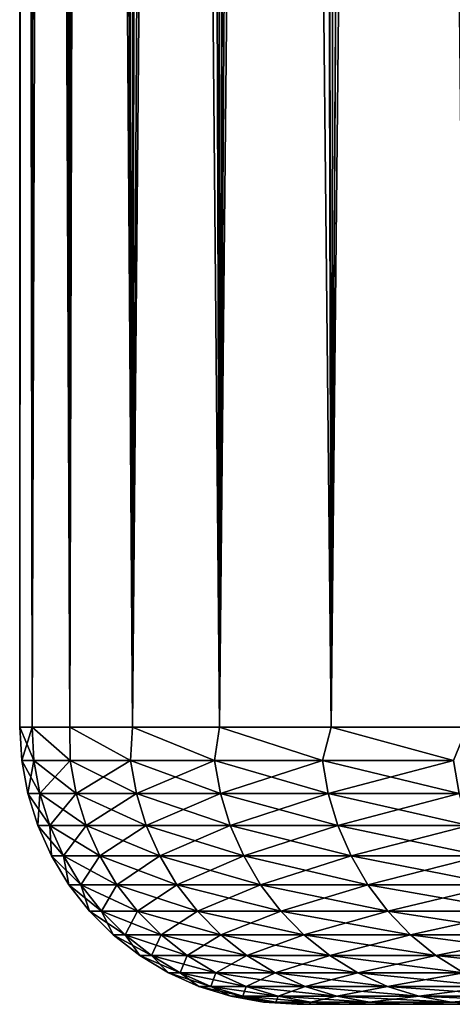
# Model space of a CAD drawing. Header units: metres. Extents: x -105 to 105, y -72 to 59.
# Tile 233 of 256: x -23 to -21.75, y -46.6 to -43.76. Entities that reach past the tile are written whole.
import ezdxf

# ---------------------------------------------------------------- set-up
doc = ezdxf.new("R2010")
doc.units = ezdxf.units.M
doc.layers.add('solid_509431_AD150_SW0001', color=7, linetype='CONTINUOUS')

msp = doc.modelspace()

# ---------------------------------------------------------------- linework, layer by layer
at = {"layer": 'solid_509431_AD150_SW0001'}
for points in [[(-21.811831, -17.51713, -13.546851), (-21.687664, -17.164268, -13.908018), (-21.709316, -45.799999, -13.846418)], [(-21.811831, -17.51713, -13.546851), (-21.709316, -45.799999, -13.846418), (-22.101099, -45.799999, -12.617217)], [(-21.930765, -17.856762, -13.181198), (-21.811831, -17.51713, -13.546851), (-22.101099, -45.799999, -12.617217)], [(-22.044149, -18.183224, -12.811666), (-21.930765, -17.856762, -13.181198), (-22.101099, -45.799999, -12.617217)], [(-22.151781, -18.496555, -12.438587), (-22.044149, -18.183224, -12.811666), (-22.101099, -45.799999, -12.617217)], [(-22.151781, -18.496555, -12.438587), (-22.101099, -45.799999, -12.617217), (-22.423342, -45.799999, -11.367982)], [(-22.253414, -18.796906, -12.062535), (-22.151781, -18.496555, -12.438587), (-22.423342, -45.799999, -11.367982)], [(-22.348892, -19.084425, -11.68388), (-22.253414, -18.796906, -12.062535), (-22.423342, -45.799999, -11.367982)], [(-22.438086, -19.359228, -11.302949), (-22.348892, -19.084425, -11.68388), (-22.423342, -45.799999, -11.367982)], [(-22.438086, -19.359228, -11.302949), (-22.423342, -45.799999, -11.367982), (-22.675034, -45.799999, -10.102643)], [(-22.520872, -19.621613, -10.920149), (-22.438086, -19.359228, -11.302949), (-22.675034, -45.799999, -10.102643)], [(-22.666981, -20.109926, -10.149743), (-22.520872, -19.621613, -10.920149), (-22.675034, -45.799999, -10.102643)], [(-22.786806, -20.55142, -9.37434), (-22.666981, -20.109926, -10.149743), (-22.675034, -45.799999, -10.102643)], [(-22.880114, -20.948069, -8.595297), (-22.786806, -20.55142, -9.37434), (-22.855381, -45.799999, -8.825183)], [(-22.786806, -20.55142, -9.37434), (-22.675034, -45.799999, -10.102643), (-22.855381, -45.799999, -8.825183)], [(-22.880114, -20.948069, -8.595297), (-22.855381, -45.799999, -8.825183), (-22.963818, -45.799999, -7.53962)], [(-22.946758, -21.301571, -7.814059), (-22.880114, -20.948069, -8.595297), (-22.963818, -45.799999, -7.53962)], [(-22.9867, -21.613493, -7.032074), (-22.946758, -21.301571, -7.814059), (-22.963818, -45.799999, -7.53962)], [(-22.9867, -21.613493, -7.032074), (-22.963818, -45.799999, -7.53962), (-23, -45.799999, -6.25)], [(-23, -21.885468, -6.25), (-22.9867, -21.613493, -7.032074), (-23, -45.799999, -6.25)], [(-22.963818, -45.799999, -4.96038), (-23, -21.885468, -6.25), (-23, -45.799999, -6.25)], [(-22.989939, -22.09078, -5.569771), (-23, -21.885468, -6.25), (-22.963818, -45.799999, -4.96038)], [(-22.9596, -22.268459, -4.887378), (-22.989939, -22.09078, -5.569771), (-22.963818, -45.799999, -4.96038)], [(-22.9596, -22.268459, -4.887378), (-22.963818, -45.799999, -4.96038), (-22.855381, -45.799999, -3.674817)], [(-22.908758, -22.418867, -4.203347), (-22.9596, -22.268459, -4.887378), (-22.855381, -45.799999, -3.674817)], [(-22.837242, -22.542274, -3.518625), (-22.908758, -22.418867, -4.203347), (-22.855381, -45.799999, -3.674817)], [(-22.837242, -22.542274, -3.518625), (-22.855381, -45.799999, -3.674817), (-22.675034, -45.799999, -2.397357)], [(-22.744905, -22.638975, -2.833962), (-22.837242, -22.542274, -3.518625), (-22.675034, -45.799999, -2.397357)], [(-22.631456, -22.709326, -2.149121), (-22.744905, -22.638975, -2.833962), (-22.675034, -45.799999, -2.397357)], [(-21.729317, -22.667839, 1.289017), (-21.956457, -22.729094, 0.599381), (-21.709316, -45.799999, 1.346418)], [(-22.631456, -22.709326, -2.149121), (-22.675034, -45.799999, -2.397357), (-22.423342, -45.799999, -1.132019)], [(-22.496437, -22.75355, -1.463524), (-22.631456, -22.709326, -2.149121), (-22.423342, -45.799999, -1.132019)], [(-21.956457, -22.729094, 0.599381), (-22.159554, -22.763596, -0.0893), (-22.101099, -45.799999, 0.117217)], [(-21.956457, -22.729094, 0.599381), (-22.101099, -45.799999, 0.117217), (-21.709316, -45.799999, 1.346418)], [(-22.339329, -22.771675, -0.776938), (-22.496437, -22.75355, -1.463524), (-22.423342, -45.799999, -1.132019)], [(-22.339329, -22.771675, -0.776938), (-22.423342, -45.799999, -1.132019), (-22.101099, -45.799999, 0.117217)], [(-22.159554, -22.763596, -0.0893), (-22.339329, -22.771675, -0.776938), (-22.101099, -45.799999, 0.117217)], [(-22.994167, -45.896431, -6.25), (-23, -45.799999, -6.25), (-22.963818, -45.799999, -7.53962)], [(-22.959251, -45.896431, -4.983303), (-22.963818, -45.799999, -4.96038), (-23, -45.799999, -6.25)], [(-22.959251, -45.896431, -4.983303), (-23, -45.799999, -6.25), (-22.994167, -45.896431, -6.25)], [(-22.994167, -45.896431, -6.25), (-22.963818, -45.799999, -7.53962), (-22.959251, -45.896431, -7.516697)], [(-22.854609, -45.896431, -8.779548), (-22.963818, -45.799999, -7.53962), (-22.855381, -45.799999, -8.825183)], [(-22.959251, -45.896431, -7.516697), (-22.963818, -45.799999, -7.53962), (-22.854609, -45.896431, -8.779548)], [(-22.854609, -45.896431, -3.720453), (-22.855381, -45.799999, -3.674817), (-22.963818, -45.799999, -4.96038)], [(-22.854609, -45.896431, -3.720453), (-22.963818, -45.799999, -4.96038), (-22.959251, -45.896431, -4.983303)], [(-22.680557, -45.896431, -10.034716), (-22.855381, -45.799999, -8.825183), (-22.675034, -45.799999, -10.102643)], [(-22.854609, -45.896431, -8.779548), (-22.855381, -45.799999, -8.825183), (-22.680557, -45.896431, -10.034716)], [(-22.680557, -45.896431, -2.465285), (-22.675034, -45.799999, -2.397357), (-22.855381, -45.799999, -3.674817)], [(-22.680557, -45.896431, -2.465285), (-22.855381, -45.799999, -3.674817), (-22.854609, -45.896431, -3.720453)], [(-22.680557, -45.896431, -10.034716), (-22.675034, -45.799999, -10.102643), (-22.437626, -45.896431, -11.27839)], [(-22.437626, -45.896431, -1.22161), (-22.675034, -45.799999, -2.397357), (-22.680557, -45.896431, -2.465285)], [(-22.437626, -45.896431, -11.27839), (-22.675034, -45.799999, -10.102643), (-22.423342, -45.799999, -11.367982)], [(-22.437626, -45.896431, -1.22161), (-22.423342, -45.799999, -1.132019), (-22.675034, -45.799999, -2.397357)], [(-22.437626, -45.896431, -11.27839), (-22.423342, -45.799999, -11.367982), (-22.126551, -45.896431, -12.506792)], [(-22.126551, -45.896431, 0.006793), (-22.423342, -45.799999, -1.132019), (-22.437626, -45.896431, -1.22161)], [(-22.126551, -45.896431, -12.506792), (-22.423342, -45.799999, -11.367982), (-22.101099, -45.799999, -12.617217)], [(-22.126551, -45.896431, 0.006793), (-22.101099, -45.799999, 0.117217), (-22.423342, -45.799999, -1.132019)], [(-22.126551, -45.896431, -12.506792), (-22.101099, -45.799999, -12.617217), (-21.74828, -45.896431, -13.716194)], [(-21.74828, -45.896431, 1.216194), (-22.101099, -45.799999, 0.117217), (-22.126551, -45.896431, 0.006793)], [(-21.74828, -45.896431, -13.716194), (-22.101099, -45.799999, -12.617217), (-21.709316, -45.799999, -13.846418)], [(-21.74828, -45.896431, 1.216194), (-21.709316, -45.799999, 1.346418), (-22.101099, -45.799999, 0.117217)], [(-22.994167, -45.896431, -6.25), (-22.959251, -45.896431, -7.516697), (-22.97673, -45.991547, -6.25)], [(-22.941841, -45.991547, -4.984263), (-22.994167, -45.896431, -6.25), (-22.97673, -45.991547, -6.25)], [(-22.959251, -45.896431, -4.983303), (-22.994167, -45.896431, -6.25), (-22.941841, -45.991547, -4.984263)], [(-22.959251, -45.896431, -7.516697), (-22.941841, -45.991547, -7.515737), (-22.97673, -45.991547, -6.25)], [(-22.959251, -45.896431, -7.516697), (-22.854609, -45.896431, -8.779548), (-22.941841, -45.991547, -7.515737)], [(-22.959251, -45.896431, -4.983303), (-22.941841, -45.991547, -4.984263), (-22.837276, -45.991547, -3.722371)], [(-22.854609, -45.896431, -3.720453), (-22.959251, -45.896431, -4.983303), (-22.837276, -45.991547, -3.722371)], [(-22.854609, -45.896431, -8.779548), (-22.837276, -45.991547, -8.777629), (-22.941841, -45.991547, -7.515737)], [(-22.854609, -45.896431, -8.779548), (-22.680557, -45.896431, -10.034716), (-22.837276, -45.991547, -8.777629)], [(-22.854609, -45.896431, -3.720453), (-22.837276, -45.991547, -3.722371), (-22.663357, -45.991547, -2.468154)], [(-22.680557, -45.896431, -2.465285), (-22.854609, -45.896431, -3.720453), (-22.663357, -45.991547, -2.468154)], [(-22.680557, -45.896431, -10.034716), (-22.663357, -45.991547, -10.031845), (-22.837276, -45.991547, -8.777629)], [(-22.680557, -45.896431, -10.034716), (-22.437626, -45.896431, -11.27839), (-22.663357, -45.991547, -10.031845)], [(-22.680557, -45.896431, -2.465285), (-22.663357, -45.991547, -2.468154), (-22.42061, -45.991547, -1.225424)], [(-22.437626, -45.896431, -1.22161), (-22.680557, -45.896431, -2.465285), (-22.42061, -45.991547, -1.225424)], [(-22.437626, -45.896431, -11.27839), (-22.42061, -45.991547, -11.274576), (-22.663357, -45.991547, -10.031845)], [(-22.437626, -45.896431, -11.27839), (-22.126551, -45.896431, -12.506792), (-22.42061, -45.991547, -11.274576)], [(-22.437626, -45.896431, -1.22161), (-22.42061, -45.991547, -1.225424), (-22.109772, -45.991547, 0.002048)], [(-22.126551, -45.896431, 0.006793), (-22.437626, -45.896431, -1.22161), (-22.109772, -45.991547, 0.002048)], [(-22.126551, -45.896431, -12.506792), (-22.109772, -45.991547, -12.502048), (-22.42061, -45.991547, -11.274576)], [(-22.126551, -45.896431, -12.506792), (-21.74828, -45.896431, -13.716194), (-22.109772, -45.991547, -12.502048)], [(-22.126551, -45.896431, 0.006793), (-22.109772, -45.991547, 0.002048), (-21.731789, -45.991547, 1.210532)], [(-21.74828, -45.896431, 1.216194), (-22.126551, -45.896431, 0.006793), (-21.731789, -45.991547, 1.210532)], [(-21.74828, -45.896431, -13.716194), (-21.731789, -45.991547, -13.710532), (-22.109772, -45.991547, -12.502048)], [(-22.97673, -45.991547, -6.25), (-22.941841, -45.991547, -7.515737), (-22.947945, -46.083866, -6.25)], [(-22.913099, -46.083866, -4.985849), (-22.97673, -45.991547, -6.25), (-22.947945, -46.083866, -6.25)], [(-22.941841, -45.991547, -4.984263), (-22.97673, -45.991547, -6.25), (-22.913099, -46.083866, -4.985849)], [(-22.941841, -45.991547, -7.515737), (-22.913099, -46.083866, -7.514151), (-22.947945, -46.083866, -6.25)], [(-22.941841, -45.991547, -7.515737), (-22.837276, -45.991547, -8.777629), (-22.913099, -46.083866, -7.514151)], [(-22.941841, -45.991547, -4.984263), (-22.913099, -46.083866, -4.985849), (-22.808666, -46.083866, -3.725538)], [(-22.837276, -45.991547, -3.722371), (-22.941841, -45.991547, -4.984263), (-22.808666, -46.083866, -3.725538)], [(-22.837276, -45.991547, -8.777629), (-22.808666, -46.083866, -8.774463), (-22.913099, -46.083866, -7.514151)], [(-22.837276, -45.991547, -8.777629), (-22.663357, -45.991547, -10.031845), (-22.808666, -46.083866, -8.774463)], [(-22.837276, -45.991547, -3.722371), (-22.808666, -46.083866, -3.725538), (-22.634964, -46.083866, -2.472893)], [(-22.663357, -45.991547, -2.468154), (-22.837276, -45.991547, -3.722371), (-22.634964, -46.083866, -2.472893)], [(-22.663357, -45.991547, -10.031845), (-22.634964, -46.083866, -10.027107), (-22.808666, -46.083866, -8.774463)], [(-22.663357, -45.991547, -10.031845), (-22.42061, -45.991547, -11.274576), (-22.634964, -46.083866, -10.027107)], [(-22.663357, -45.991547, -2.468154), (-22.634964, -46.083866, -2.472893), (-22.392521, -46.083866, -1.231718)], [(-22.42061, -45.991547, -1.225424), (-22.663357, -45.991547, -2.468154), (-22.392521, -46.083866, -1.231718)], [(-22.42061, -45.991547, -11.274576), (-22.392521, -46.083866, -11.268282), (-22.634964, -46.083866, -10.027107)], [(-22.42061, -45.991547, -11.274576), (-22.109772, -45.991547, -12.502048), (-22.392521, -46.083866, -11.268282)], [(-22.42061, -45.991547, -1.225424), (-22.392521, -46.083866, -1.231718), (-22.082073, -46.083866, -0.005785)], [(-22.109772, -45.991547, 0.002048), (-22.42061, -45.991547, -1.225424), (-22.082073, -46.083866, -0.005785)], [(-22.109772, -45.991547, -12.502048), (-22.082073, -46.083866, -12.494215), (-22.392521, -46.083866, -11.268282)], [(-22.109772, -45.991547, -12.502048), (-21.731789, -45.991547, -13.710532), (-22.082073, -46.083866, -12.494215)], [(-22.109772, -45.991547, 0.002048), (-22.082073, -46.083866, -0.005785), (-21.704561, -46.083866, 1.201185)], [(-21.731789, -45.991547, 1.210532), (-22.109772, -45.991547, 0.002048), (-21.704561, -46.083866, 1.201185)], [(-21.731789, -45.991547, -13.710532), (-21.704561, -46.083866, -13.701185), (-22.082073, -46.083866, -12.494215)], [(-22.947945, -46.083866, -6.25), (-22.913099, -46.083866, -7.514151), (-22.90823, -46.172035, -6.25)], [(-22.873444, -46.172035, -4.988037), (-22.947945, -46.083866, -6.25), (-22.90823, -46.172035, -6.25)], [(-22.913099, -46.083866, -4.985849), (-22.947945, -46.083866, -6.25), (-22.873444, -46.172035, -4.988037)], [(-22.913099, -46.083866, -7.514151), (-22.873444, -46.172035, -7.511963), (-22.90823, -46.172035, -6.25)], [(-22.913099, -46.083866, -7.514151), (-22.808666, -46.083866, -8.774463), (-22.873444, -46.172035, -7.511963)], [(-22.913099, -46.083866, -4.985849), (-22.873444, -46.172035, -4.988037), (-22.769192, -46.172035, -3.729906)], [(-22.808666, -46.083866, -3.725538), (-22.913099, -46.083866, -4.985849), (-22.769192, -46.172035, -3.729906)], [(-22.808666, -46.083866, -8.774463), (-22.769192, -46.172035, -8.770094), (-22.873444, -46.172035, -7.511963)], [(-22.808666, -46.083866, -8.774463), (-22.634964, -46.083866, -10.027107), (-22.769192, -46.172035, -8.770094)], [(-22.808666, -46.083866, -3.725538), (-22.769192, -46.172035, -3.729906), (-22.595791, -46.172035, -2.479429)], [(-22.634964, -46.083866, -2.472893), (-22.808666, -46.083866, -3.725538), (-22.595791, -46.172035, -2.479429)], [(-22.634964, -46.083866, -10.027107), (-22.595791, -46.172035, -10.020571), (-22.769192, -46.172035, -8.770094)], [(-22.634964, -46.083866, -10.027107), (-22.392521, -46.083866, -11.268282), (-22.595791, -46.172035, -10.020571)], [(-22.634964, -46.083866, -2.472893), (-22.595791, -46.172035, -2.479429), (-22.353767, -46.172035, -1.240403)], [(-22.392521, -46.083866, -1.231718), (-22.634964, -46.083866, -2.472893), (-22.353767, -46.172035, -1.240403)], [(-22.392521, -46.083866, -11.268282), (-22.353767, -46.172035, -11.259597), (-22.595791, -46.172035, -10.020571)], [(-22.392521, -46.083866, -11.268282), (-22.082073, -46.083866, -12.494215), (-22.353767, -46.172035, -11.259597)], [(-22.392521, -46.083866, -1.231718), (-22.353767, -46.172035, -1.240403), (-22.043858, -46.172035, -0.016591)], [(-22.082073, -46.083866, -0.005785), (-22.392521, -46.083866, -1.231718), (-22.043858, -46.172035, -0.016591)], [(-22.082073, -46.083866, -12.494215), (-22.043858, -46.172035, -12.483409), (-22.353767, -46.172035, -11.259597)], [(-22.082073, -46.083866, -12.494215), (-21.704561, -46.083866, -13.701185), (-22.043858, -46.172035, -12.483409)], [(-22.082073, -46.083866, -0.005785), (-22.043858, -46.172035, -0.016591), (-21.667, -46.172035, 1.18829)], [(-21.704561, -46.083866, 1.201185), (-22.082073, -46.083866, -0.005785), (-21.667, -46.172035, 1.18829)], [(-21.704561, -46.083866, -13.701185), (-21.667, -46.172035, -13.688291), (-22.043858, -46.172035, -12.483409)], [(-22.90823, -46.172035, -6.25), (-22.873444, -46.172035, -7.511963), (-22.858168, -46.254768, -6.25)], [(-22.823458, -46.254768, -4.990795), (-22.90823, -46.172035, -6.25), (-22.858168, -46.254768, -6.25)], [(-22.873444, -46.172035, -4.988037), (-22.90823, -46.172035, -6.25), (-22.823458, -46.254768, -4.990795)], [(-22.873444, -46.172035, -7.511963), (-22.823458, -46.254768, -7.509205), (-22.858168, -46.254768, -6.25)], [(-22.873444, -46.172035, -7.511963), (-22.769192, -46.172035, -8.770094), (-22.823458, -46.254768, -7.509205)], [(-22.873444, -46.172035, -4.988037), (-22.823458, -46.254768, -4.990795), (-22.719433, -46.254768, -3.735414)], [(-22.769192, -46.172035, -3.729906), (-22.873444, -46.172035, -4.988037), (-22.719433, -46.254768, -3.735414)], [(-22.769192, -46.172035, -8.770094), (-22.719433, -46.254768, -8.764586), (-22.823458, -46.254768, -7.509205)], [(-22.769192, -46.172035, -8.770094), (-22.595791, -46.172035, -10.020571), (-22.719433, -46.254768, -8.764586)], [(-22.769192, -46.172035, -3.729906), (-22.719433, -46.254768, -3.735414), (-22.546412, -46.254768, -2.487669)], [(-22.595791, -46.172035, -2.479429), (-22.769192, -46.172035, -3.729906), (-22.546412, -46.254768, -2.487669)], [(-22.595791, -46.172035, -10.020571), (-22.546412, -46.254768, -10.012331), (-22.719433, -46.254768, -8.764586)], [(-22.595791, -46.172035, -10.020571), (-22.353767, -46.172035, -11.259597), (-22.546412, -46.254768, -10.012331)], [(-22.595791, -46.172035, -2.479429), (-22.546412, -46.254768, -2.487669), (-22.304916, -46.254768, -1.251351)], [(-22.353767, -46.172035, -1.240403), (-22.595791, -46.172035, -2.479429), (-22.304916, -46.254768, -1.251351)], [(-22.353767, -46.172035, -11.259597), (-22.304916, -46.254768, -11.248649), (-22.546412, -46.254768, -10.012331)], [(-22.353767, -46.172035, -11.259597), (-22.043858, -46.172035, -12.483409), (-22.304916, -46.254768, -11.248649)], [(-22.353767, -46.172035, -1.240403), (-22.304916, -46.254768, -1.251351), (-21.995684, -46.254768, -0.030213)], [(-22.043858, -46.172035, -0.016591), (-22.353767, -46.172035, -1.240403), (-21.995684, -46.254768, -0.030213)], [(-22.043858, -46.172035, -12.483409), (-21.995684, -46.254768, -12.469787), (-22.304916, -46.254768, -11.248649)], [(-22.043858, -46.172035, -12.483409), (-21.667, -46.172035, -13.688291), (-21.995684, -46.254768, -12.469787)], [(-22.043858, -46.172035, -0.016591), (-21.995684, -46.254768, -0.030213), (-21.619648, -46.254768, 1.172035)], [(-21.667, -46.172035, 1.18829), (-22.043858, -46.172035, -0.016591), (-21.619648, -46.254768, 1.172035)], [(-21.667, -46.172035, -13.688291), (-21.619648, -46.254768, -13.672035), (-21.995684, -46.254768, -12.469787)], [(-22.858168, -46.254768, -6.25), (-22.823458, -46.254768, -7.509205), (-22.798489, -46.33086, -6.25)], [(-22.763868, -46.33086, -4.994082), (-22.858168, -46.254768, -6.25), (-22.798489, -46.33086, -6.25)], [(-22.823458, -46.254768, -4.990795), (-22.858168, -46.254768, -6.25), (-22.763868, -46.33086, -4.994082)], [(-22.823458, -46.254768, -7.509205), (-22.763868, -46.33086, -7.505918), (-22.798489, -46.33086, -6.25)], [(-22.823458, -46.254768, -7.509205), (-22.719433, -46.254768, -8.764586), (-22.763868, -46.33086, -7.505918)], [(-22.823458, -46.254768, -4.990795), (-22.763868, -46.33086, -4.994082), (-22.660116, -46.33086, -3.741979)], [(-22.719433, -46.254768, -3.735414), (-22.823458, -46.254768, -4.990795), (-22.660116, -46.33086, -3.741979)], [(-22.719433, -46.254768, -8.764586), (-22.660116, -46.33086, -8.758021), (-22.763868, -46.33086, -7.505918)], [(-22.719433, -46.254768, -8.764586), (-22.546412, -46.254768, -10.012331), (-22.660116, -46.33086, -8.758021)], [(-22.719433, -46.254768, -3.735414), (-22.660116, -46.33086, -3.741979), (-22.487547, -46.33086, -2.497492)], [(-22.546412, -46.254768, -2.487669), (-22.719433, -46.254768, -3.735414), (-22.487547, -46.33086, -2.497492)], [(-22.546412, -46.254768, -10.012331), (-22.487547, -46.33086, -10.002508), (-22.660116, -46.33086, -8.758021)], [(-22.546412, -46.254768, -10.012331), (-22.304916, -46.254768, -11.248649), (-22.487547, -46.33086, -10.002508)], [(-22.546412, -46.254768, -2.487669), (-22.487547, -46.33086, -2.497492), (-22.246681, -46.33086, -1.264402)], [(-22.304916, -46.254768, -1.251351), (-22.546412, -46.254768, -2.487669), (-22.246681, -46.33086, -1.264402)], [(-22.304916, -46.254768, -11.248649), (-22.246681, -46.33086, -11.235599), (-22.487547, -46.33086, -10.002508)], [(-22.304916, -46.254768, -11.248649), (-21.995684, -46.254768, -12.469787), (-22.246681, -46.33086, -11.235599)], [(-22.304916, -46.254768, -1.251351), (-22.246681, -46.33086, -1.264402), (-21.938255, -46.33086, -0.046452)], [(-21.995684, -46.254768, -0.030213), (-22.304916, -46.254768, -1.251351), (-21.938255, -46.33086, -0.046452)], [(-21.995684, -46.254768, -12.469787), (-21.938255, -46.33086, -12.453547), (-22.246681, -46.33086, -11.235599)], [(-21.995684, -46.254768, -12.469787), (-21.619648, -46.254768, -13.672035), (-21.938255, -46.33086, -12.453547)], [(-21.995684, -46.254768, -0.030213), (-21.938255, -46.33086, -0.046452), (-21.563204, -46.33086, 1.152657)], [(-21.619648, -46.254768, 1.172035), (-21.995684, -46.254768, -0.030213), (-21.563204, -46.33086, 1.152657)], [(-21.619648, -46.254768, -13.672035), (-21.563204, -46.33086, -13.652657), (-21.938255, -46.33086, -12.453547)], [(-22.798489, -46.33086, -6.25), (-22.763868, -46.33086, -7.505918), (-22.730064, -46.399193, -6.25)], [(-22.695549, -46.399193, -4.997852), (-22.798489, -46.33086, -6.25), (-22.730064, -46.399193, -6.25)], [(-22.763868, -46.33086, -4.994082), (-22.798489, -46.33086, -6.25), (-22.695549, -46.399193, -4.997852)], [(-22.763868, -46.33086, -7.505918), (-22.695549, -46.399193, -7.502148), (-22.730064, -46.399193, -6.25)], [(-22.763868, -46.33086, -7.505918), (-22.660116, -46.33086, -8.758021), (-22.695549, -46.399193, -7.502148)], [(-22.763868, -46.33086, -4.994082), (-22.695549, -46.399193, -4.997852), (-22.592108, -46.399193, -3.749506)], [(-22.660116, -46.33086, -3.741979), (-22.763868, -46.33086, -4.994082), (-22.592108, -46.399193, -3.749506)], [(-22.660116, -46.33086, -8.758021), (-22.592108, -46.399193, -8.750494), (-22.695549, -46.399193, -7.502148)], [(-22.660116, -46.33086, -8.758021), (-22.487547, -46.33086, -10.002508), (-22.592108, -46.399193, -8.750494)], [(-22.660116, -46.33086, -3.741979), (-22.592108, -46.399193, -3.749506), (-22.420055, -46.399193, -2.508754)], [(-22.487547, -46.33086, -2.497492), (-22.660116, -46.33086, -3.741979), (-22.420055, -46.399193, -2.508754)], [(-22.487547, -46.33086, -10.002508), (-22.420055, -46.399193, -9.991245), (-22.592108, -46.399193, -8.750494)], [(-22.487547, -46.33086, -10.002508), (-22.246681, -46.33086, -11.235599), (-22.420055, -46.399193, -9.991245)], [(-22.487547, -46.33086, -2.497492), (-22.420055, -46.399193, -2.508754), (-22.179914, -46.399193, -1.279365)], [(-22.246681, -46.33086, -1.264402), (-22.487547, -46.33086, -2.497492), (-22.179914, -46.399193, -1.279365)], [(-22.246681, -46.33086, -11.235599), (-22.179914, -46.399193, -11.220635), (-22.420055, -46.399193, -9.991245)], [(-22.246681, -46.33086, -11.235599), (-21.938255, -46.33086, -12.453547), (-22.179914, -46.399193, -11.220635)], [(-22.246681, -46.33086, -1.264402), (-22.179914, -46.399193, -1.279365), (-21.872414, -46.399193, -0.065071)], [(-21.938255, -46.33086, -0.046452), (-22.246681, -46.33086, -1.264402), (-21.872414, -46.399193, -0.065071)], [(-21.938255, -46.33086, -12.453547), (-21.872414, -46.399193, -12.434929), (-22.179914, -46.399193, -11.220635)], [(-21.938255, -46.33086, -12.453547), (-21.563204, -46.33086, -13.652657), (-21.872414, -46.399193, -12.434929)], [(-21.938255, -46.33086, -0.046452), (-21.872414, -46.399193, -0.065071), (-21.498486, -46.399193, 1.13044)], [(-21.563204, -46.33086, 1.152657), (-21.938255, -46.33086, -0.046452), (-21.498486, -46.399193, 1.13044)], [(-21.563204, -46.33086, -13.652657), (-21.498486, -46.399193, -13.63044), (-21.872414, -46.399193, -12.434929)], [(-22.730064, -46.399193, -6.25), (-22.695549, -46.399193, -7.502148), (-22.653894, -46.458771, -6.25)], [(-22.619495, -46.458771, -5.002048), (-22.730064, -46.399193, -6.25), (-22.653894, -46.458771, -6.25)], [(-22.695549, -46.399193, -4.997852), (-22.730064, -46.399193, -6.25), (-22.619495, -46.458771, -5.002048)], [(-22.695549, -46.399193, -7.502148), (-22.619495, -46.458771, -7.497952), (-22.653894, -46.458771, -6.25)], [(-22.695549, -46.399193, -7.502148), (-22.592108, -46.399193, -8.750494), (-22.619495, -46.458771, -7.497952)], [(-22.695549, -46.399193, -4.997852), (-22.619495, -46.458771, -5.002048), (-22.516401, -46.458771, -3.757885)], [(-22.592108, -46.399193, -3.749506), (-22.695549, -46.399193, -4.997852), (-22.516401, -46.458771, -3.757885)], [(-22.592108, -46.399193, -8.750494), (-22.516401, -46.458771, -8.742115), (-22.619495, -46.458771, -7.497952)], [(-22.592108, -46.399193, -8.750494), (-22.420055, -46.399193, -9.991245), (-22.516401, -46.458771, -8.742115)], [(-22.592108, -46.399193, -3.749506), (-22.516401, -46.458771, -3.757885), (-22.344925, -46.458771, -2.521291)], [(-22.420055, -46.399193, -2.508754), (-22.592108, -46.399193, -3.749506), (-22.344925, -46.458771, -2.521291)], [(-22.420055, -46.399193, -9.991245), (-22.344925, -46.458771, -9.978708), (-22.516401, -46.458771, -8.742115)], [(-22.420055, -46.399193, -9.991245), (-22.179914, -46.399193, -11.220635), (-22.344925, -46.458771, -9.978708)], [(-22.420055, -46.399193, -2.508754), (-22.344925, -46.458771, -2.521291), (-22.105589, -46.458771, -1.296022)], [(-22.179914, -46.399193, -1.279365), (-22.420055, -46.399193, -2.508754), (-22.105589, -46.458771, -1.296022)], [(-22.179914, -46.399193, -11.220635), (-22.105589, -46.458771, -11.203979), (-22.344925, -46.458771, -9.978708)], [(-22.179914, -46.399193, -11.220635), (-21.872414, -46.399193, -12.434929), (-22.105589, -46.458771, -11.203979)], [(-22.179914, -46.399193, -1.279365), (-22.105589, -46.458771, -1.296022), (-21.799118, -46.458771, -0.085797)], [(-21.872414, -46.399193, -0.065071), (-22.179914, -46.399193, -1.279365), (-21.799118, -46.458771, -0.085797)], [(-21.872414, -46.399193, -12.434929), (-21.799118, -46.458771, -12.414204), (-22.105589, -46.458771, -11.203979)], [(-21.872414, -46.399193, -12.434929), (-21.498486, -46.399193, -13.63044), (-21.799118, -46.458771, -12.414204)], [(-21.872414, -46.399193, -0.065071), (-21.799118, -46.458771, -0.085797), (-21.426445, -46.458771, 1.105708)], [(-21.498486, -46.399193, 1.13044), (-21.872414, -46.399193, -0.065071), (-21.426445, -46.458771, 1.105708)], [(-21.498486, -46.399193, -13.63044), (-21.426445, -46.458771, -13.605707), (-21.799118, -46.458771, -12.414204)], [(-22.653894, -46.458771, -6.25), (-22.619495, -46.458771, -7.497952), (-22.571095, -46.508724, -6.25)], [(-22.536819, -46.508724, -5.006609), (-22.653894, -46.458771, -6.25), (-22.571095, -46.508724, -6.25)], [(-22.619495, -46.458771, -5.002048), (-22.653894, -46.458771, -6.25), (-22.536819, -46.508724, -5.006609)], [(-22.619495, -46.458771, -7.497952), (-22.536819, -46.508724, -7.493391), (-22.571095, -46.508724, -6.25)], [(-22.619495, -46.458771, -7.497952), (-22.516401, -46.458771, -8.742115), (-22.536819, -46.508724, -7.493391)], [(-22.619495, -46.458771, -5.002048), (-22.536819, -46.508724, -5.006609), (-22.434103, -46.508724, -3.766994)], [(-22.516401, -46.458771, -3.757885), (-22.619495, -46.458771, -5.002048), (-22.434103, -46.508724, -3.766994)], [(-22.516401, -46.458771, -8.742115), (-22.434103, -46.508724, -8.733006), (-22.536819, -46.508724, -7.493391)], [(-22.516401, -46.458771, -8.742115), (-22.344925, -46.458771, -9.978708), (-22.434103, -46.508724, -8.733006)], [(-22.516401, -46.458771, -3.757885), (-22.434103, -46.508724, -3.766994), (-22.263254, -46.508724, -2.53492)], [(-22.344925, -46.458771, -2.521291), (-22.516401, -46.458771, -3.757885), (-22.263254, -46.508724, -2.53492)], [(-22.344925, -46.458771, -9.978708), (-22.263254, -46.508724, -9.96508), (-22.434103, -46.508724, -8.733006)], [(-22.344925, -46.458771, -9.978708), (-22.105589, -46.458771, -11.203979), (-22.263254, -46.508724, -9.96508)], [(-22.344925, -46.458771, -2.521291), (-22.263254, -46.508724, -2.53492), (-22.024792, -46.508724, -1.314129)], [(-22.105589, -46.458771, -1.296022), (-22.344925, -46.458771, -2.521291), (-22.024792, -46.508724, -1.314129)], [(-22.105589, -46.458771, -11.203979), (-22.024792, -46.508724, -11.185871), (-22.263254, -46.508724, -9.96508)], [(-22.105589, -46.458771, -11.203979), (-21.799118, -46.458771, -12.414204), (-22.024792, -46.508724, -11.185871)], [(-22.105589, -46.458771, -1.296022), (-22.024792, -46.508724, -1.314129), (-21.71944, -46.508724, -0.108327)], [(-21.799118, -46.458771, -0.085797), (-22.105589, -46.458771, -1.296022), (-21.71944, -46.508724, -0.108327)], [(-21.799118, -46.458771, -12.414204), (-21.71944, -46.508724, -12.391673), (-22.024792, -46.508724, -11.185871)], [(-21.799118, -46.458771, -12.414204), (-21.426445, -46.458771, -13.605707), (-21.71944, -46.508724, -12.391673)], [(-21.799118, -46.458771, -0.085797), (-21.71944, -46.508724, -0.108327), (-21.348129, -46.508724, 1.078822)], [(-21.426445, -46.458771, 1.105708), (-21.799118, -46.458771, -0.085797), (-21.348129, -46.508724, 1.078822)], [(-22.571095, -46.508724, -6.25), (-22.536819, -46.508724, -7.493391), (-22.48287, -46.548321, -6.25)], [(-22.44873, -46.548321, -5.011469), (-22.571095, -46.508724, -6.25), (-22.48287, -46.548321, -6.25)], [(-22.536819, -46.508724, -5.006609), (-22.571095, -46.508724, -6.25), (-22.44873, -46.548321, -5.011469)], [(-22.536819, -46.508724, -7.493391), (-22.44873, -46.548321, -7.488531), (-22.48287, -46.548321, -6.25)], [(-22.536819, -46.508724, -7.493391), (-22.434103, -46.508724, -8.733006), (-22.44873, -46.548321, -7.488531)], [(-22.536819, -46.508724, -5.006609), (-22.44873, -46.548321, -5.011469), (-22.346415, -46.548321, -3.7767)], [(-22.434103, -46.508724, -3.766994), (-22.536819, -46.508724, -5.006609), (-22.346415, -46.548321, -3.7767)], [(-22.434103, -46.508724, -8.733006), (-22.346415, -46.548321, -8.723301), (-22.44873, -46.548321, -7.488531)], [(-22.434103, -46.508724, -8.733006), (-22.263254, -46.508724, -9.96508), (-22.346415, -46.548321, -8.723301)], [(-22.434103, -46.508724, -3.766994), (-22.346415, -46.548321, -3.7767), (-22.176233, -46.548321, -2.549441)], [(-22.263254, -46.508724, -2.53492), (-22.434103, -46.508724, -3.766994), (-22.176233, -46.548321, -2.549441)], [(-22.263254, -46.508724, -9.96508), (-22.176233, -46.548321, -9.950559), (-22.346415, -46.548321, -8.723301)], [(-22.263254, -46.508724, -9.96508), (-22.024792, -46.508724, -11.185871), (-22.176233, -46.548321, -9.950559)], [(-22.263254, -46.508724, -2.53492), (-22.176233, -46.548321, -2.549441), (-21.938704, -46.548321, -1.333421)], [(-22.024792, -46.508724, -1.314129), (-22.263254, -46.508724, -2.53492), (-21.938704, -46.548321, -1.333421)], [(-22.024792, -46.508724, -11.185871), (-21.938704, -46.548321, -11.166578), (-22.176233, -46.548321, -9.950559)], [(-22.024792, -46.508724, -11.185871), (-21.71944, -46.508724, -12.391673), (-21.938704, -46.548321, -11.166578)], [(-22.024792, -46.508724, -1.314129), (-21.938704, -46.548321, -1.333421), (-21.634546, -46.548321, -0.132333)], [(-21.71944, -46.508724, -0.108327), (-22.024792, -46.508724, -1.314129), (-21.634546, -46.548321, -0.132333)], [(-21.71944, -46.508724, -12.391673), (-21.634546, -46.548321, -12.367667), (-21.938704, -46.548321, -11.166578)], [(-22.48287, -46.548321, -6.25), (-22.44873, -46.548321, -7.488531), (-22.390514, -46.576984, -6.25)], [(-22.356514, -46.576984, -5.016557), (-22.48287, -46.548321, -6.25), (-22.390514, -46.576984, -6.25)], [(-22.44873, -46.548321, -5.011469), (-22.48287, -46.548321, -6.25), (-22.356514, -46.576984, -5.016557)], [(-22.44873, -46.548321, -7.488531), (-22.356514, -46.576984, -7.483443), (-22.390514, -46.576984, -6.25)], [(-22.44873, -46.548321, -7.488531), (-22.346415, -46.548321, -8.723301), (-22.356514, -46.576984, -7.483443)], [(-22.44873, -46.548321, -5.011469), (-22.356514, -46.576984, -5.016557), (-22.254618, -46.576984, -3.78686)], [(-22.346415, -46.548321, -3.7767), (-22.44873, -46.548321, -5.011469), (-22.254618, -46.576984, -3.78686)], [(-22.346415, -46.548321, -8.723301), (-22.254618, -46.576984, -8.71314), (-22.356514, -46.576984, -7.483443)], [(-22.346415, -46.548321, -8.723301), (-22.176233, -46.548321, -9.950559), (-22.254618, -46.576984, -8.71314)], [(-22.346415, -46.548321, -3.7767), (-22.254618, -46.576984, -3.78686), (-22.085136, -46.576984, -2.564643)], [(-22.176233, -46.548321, -2.549441), (-22.346415, -46.548321, -3.7767), (-22.085136, -46.576984, -2.564643)], [(-22.176233, -46.548321, -9.950559), (-22.085136, -46.576984, -9.935357), (-22.254618, -46.576984, -8.71314)], [(-22.176233, -46.548321, -9.950559), (-21.938704, -46.548321, -11.166578), (-22.085136, -46.576984, -9.935357)], [(-22.176233, -46.548321, -2.549441), (-22.085136, -46.576984, -2.564643), (-21.848583, -46.576984, -1.353618)], [(-21.938704, -46.548321, -1.333421), (-22.176233, -46.548321, -2.549441), (-21.848583, -46.576984, -1.353618)], [(-21.938704, -46.548321, -11.166578), (-21.848583, -46.576984, -11.146382), (-22.085136, -46.576984, -9.935357)], [(-21.938704, -46.548321, -11.166578), (-21.634546, -46.548321, -12.367667), (-21.848583, -46.576984, -11.146382)], [(-21.938704, -46.548321, -1.333421), (-21.848583, -46.576984, -1.353618), (-21.545675, -46.576984, -0.157464)], [(-21.634546, -46.548321, -0.132333), (-21.938704, -46.548321, -1.333421), (-21.545675, -46.576984, -0.157464)], [(-21.634546, -46.548321, -12.367667), (-21.545675, -46.576984, -12.342536), (-21.848583, -46.576984, -11.146382)], [(-22.296429, -46.594166, -6.25), (-22.390514, -46.576984, -6.25), (-22.356514, -46.576984, -7.483443)], [(-22.261518, -46.594296, -5.021798), (-22.390514, -46.576984, -6.25), (-22.296429, -46.594166, -6.25)], [(-22.356514, -46.576984, -5.016557), (-22.390514, -46.576984, -6.25), (-22.261518, -46.594296, -5.021798)], [(-22.356514, -46.576984, -7.483443), (-22.261518, -46.594296, -7.478202), (-22.296429, -46.594166, -6.25)], [(-22.356514, -46.576984, -7.483443), (-22.254618, -46.576984, -8.71314), (-22.261518, -46.594296, -7.478202)], [(-22.356514, -46.576984, -5.016557), (-22.261518, -46.594296, -5.021798), (-22.160055, -46.594296, -3.797326)], [(-22.254618, -46.576984, -3.78686), (-22.356514, -46.576984, -5.016557), (-22.160055, -46.594296, -3.797326)], [(-22.296429, -46.594166, -6.25), (-22.200001, -46.599998, -6.25), (-22.165207, -46.599998, -5.007639)], [(-22.296429, -46.594166, -6.25), (-22.261518, -46.594296, -7.478202), (-22.200001, -46.599998, -6.25)], [(-22.261518, -46.594296, -5.021798), (-22.296429, -46.594166, -6.25), (-22.165207, -46.599998, -5.007639)], [(-22.254618, -46.576984, -8.71314), (-22.160055, -46.594296, -8.702675), (-22.261518, -46.594296, -7.478202)], [(-22.261518, -46.594296, -7.478202), (-22.165207, -46.599998, -7.492361), (-22.200001, -46.599998, -6.25)], [(-22.261518, -46.594296, -7.478202), (-22.160055, -46.594296, -8.702675), (-22.165207, -46.599998, -7.492361)], [(-22.160055, -46.594296, -3.797326), (-22.261518, -46.594296, -5.021798), (-22.165207, -46.599998, -5.007639)], [(-22.254618, -46.576984, -8.71314), (-22.085136, -46.576984, -9.935357), (-22.160055, -46.594296, -8.702675)], [(-22.254618, -46.576984, -3.78686), (-22.160055, -46.594296, -3.797326), (-21.991293, -46.594296, -2.580302)], [(-22.085136, -46.576984, -2.564643), (-22.254618, -46.576984, -3.78686), (-21.991293, -46.594296, -2.580302)], [(-22.160055, -46.594296, -8.702675), (-22.060719, -46.599998, -8.732874), (-22.165207, -46.599998, -7.492361)], [(-22.160055, -46.594296, -3.797326), (-22.165207, -46.599998, -5.007639), (-22.060719, -46.599998, -3.767127)], [(-22.085136, -46.576984, -9.935357), (-21.991293, -46.594296, -9.919698), (-22.160055, -46.594296, -8.702675)], [(-22.160055, -46.594296, -8.702675), (-21.991293, -46.594296, -9.919698), (-22.060719, -46.599998, -8.732874)], [(-21.991293, -46.594296, -2.580302), (-22.160055, -46.594296, -3.797326), (-22.060719, -46.599998, -3.767127)], [(-22.085136, -46.576984, -9.935357), (-21.848583, -46.576984, -11.146382), (-21.991293, -46.594296, -9.919698)], [(-22.085136, -46.576984, -2.564643), (-21.991293, -46.594296, -2.580302), (-21.755745, -46.594296, -1.374423)], [(-21.848583, -46.576984, -1.353618), (-22.085136, -46.576984, -2.564643), (-21.755745, -46.594296, -1.374423)], [(-21.991293, -46.594296, -9.919698), (-21.886749, -46.599998, -9.966208), (-22.060719, -46.599998, -8.732874)], [(-21.991293, -46.594296, -2.580302), (-22.060719, -46.599998, -3.767127), (-21.886749, -46.599998, -2.533793)], [(-21.848583, -46.576984, -11.146382), (-21.755745, -46.594296, -11.125577), (-21.991293, -46.594296, -9.919698)], [(-21.991293, -46.594296, -9.919698), (-21.755745, -46.594296, -11.125577), (-21.886749, -46.599998, -9.966208)], [(-21.755745, -46.594296, -1.374423), (-21.991293, -46.594296, -2.580302), (-21.886749, -46.599998, -2.533793)], [(-21.755745, -46.594296, -11.125577), (-21.643925, -46.599998, -11.187662), (-21.886749, -46.599998, -9.966208)], [(-21.755745, -46.594296, -1.374423), (-21.886749, -46.599998, -2.533793), (-21.643925, -46.599998, -1.312338)], [(-21.848583, -46.576984, -11.146382), (-21.545675, -46.576984, -12.342536), (-21.755745, -46.594296, -11.125577)], [(-21.848583, -46.576984, -1.353618), (-21.755745, -46.594296, -1.374423), (-21.454124, -46.594296, -0.183352)], [(-21.545675, -46.576984, -0.157464), (-21.848583, -46.576984, -1.353618), (-21.454124, -46.594296, -0.183352)], [(-21.545675, -46.576984, -12.342536), (-21.454124, -46.594296, -12.316648), (-21.755745, -46.594296, -11.125577)], [(-21.755745, -46.594296, -11.125577), (-21.454124, -46.594296, -12.316648), (-21.643925, -46.599998, -11.187662)], [(-21.454124, -46.594296, -0.183352), (-21.755745, -46.594296, -1.374423), (-21.643925, -46.599998, -1.312338)], [(-21.14572, -46.599998, -6.854105), (-22.200001, -46.599998, -6.25), (-22.165207, -46.599998, -7.492361)], [(-21.14572, -46.599998, -5.645895), (-22.165207, -46.599998, -5.007639), (-22.200001, -46.599998, -6.25)], [(-21.14572, -46.599998, -6.854105), (-21.14572, -46.599998, -5.645895), (-22.200001, -46.599998, -6.25)], [(-21.07675, -46.599998, -8.060265), (-22.165207, -46.599998, -7.492361), (-22.060719, -46.599998, -8.732874)], [(-21.07675, -46.599998, -8.060265), (-21.14572, -46.599998, -6.854105), (-22.165207, -46.599998, -7.492361)], [(-21.07675, -46.599998, -4.439735), (-22.060719, -46.599998, -3.767127), (-22.165207, -46.599998, -5.007639)], [(-21.14572, -46.599998, -5.645895), (-21.07675, -46.599998, -4.439735), (-22.165207, -46.599998, -5.007639)], [(-20.939024, -46.599998, -9.260583), (-22.060719, -46.599998, -8.732874), (-21.886749, -46.599998, -9.966208)], [(-20.939024, -46.599998, -9.260583), (-21.07675, -46.599998, -8.060265), (-22.060719, -46.599998, -8.732874)], [(-20.939024, -46.599998, -3.239418), (-21.886749, -46.599998, -2.533793), (-22.060719, -46.599998, -3.767127)], [(-21.07675, -46.599998, -4.439735), (-20.939024, -46.599998, -3.239418), (-22.060719, -46.599998, -3.767127)], [(-20.733006, -46.599998, -10.451059), (-21.886749, -46.599998, -9.966208), (-21.643925, -46.599998, -11.187662)], [(-20.733006, -46.599998, -10.451059), (-20.939024, -46.599998, -9.260583), (-21.886749, -46.599998, -9.966208)], [(-20.733006, -46.599998, -2.048941), (-21.643925, -46.599998, -1.312338), (-21.886749, -46.599998, -2.533793)], [(-20.939024, -46.599998, -3.239418), (-20.733006, -46.599998, -2.048941), (-21.886749, -46.599998, -2.533793)]]:
    msp.add_3dface(points, dxfattribs=at)

doc.saveas('drawing.dxf')
